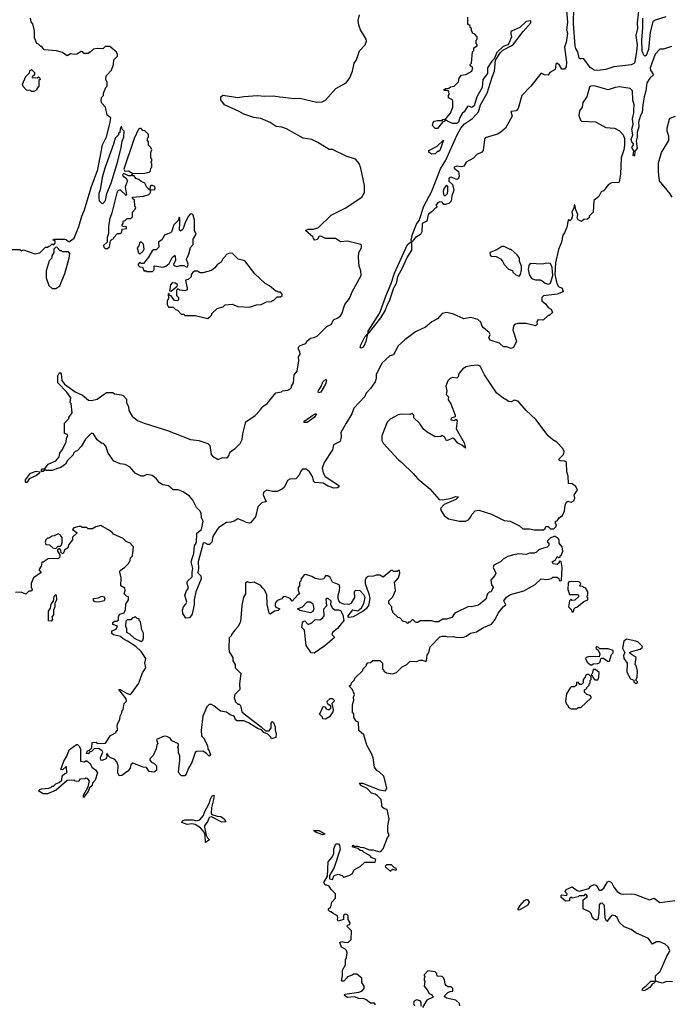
# Model space of a CAD drawing. Extents: x 2386423 to 2568864, y 578392 to 761999.
# Tile 51 of 256: x 2466492 to 2472135, y 628959 to 637492. Entities that reach past the tile are written whole.
import ezdxf

# ---------------------------------------------------------------- set-up
doc = ezdxf.new("R2010")
doc.units = 0

msp = doc.modelspace()

# ---------------------------------------------------------------- linework, layer by layer
at = {"layer": '0CON05XD'}
for points in [[(2471225.8, 637675.8), (2471242.1, 637472.1), (2471235.7, 637405), (2471244.5, 637374.5), (2471232.5, 637295), (2471216.1, 637253.9), (2471234, 637125), (2471232, 637085), (2471217.5, 637065), (2471195, 637064), (2471175, 637097.5), (2471153, 637117), (2471143, 637107), (2471135, 637060), (2471090, 637035), (2471075, 637012.5), (2471045, 637013.3), (2471015, 637030), (2470926.2, 636915), (2470846.7, 636835), (2470815, 636722.5), (2470797, 636703), (2470753, 636697), (2470762.5, 636655), (2470705, 636553.3), (2470665, 636517.5), (2470635, 636500), (2470530, 636470), (2470522.5, 636455), (2470512.5, 636357.5), (2470500, 636345), (2470457, 636323), (2470428.3, 636291.7), (2470365, 636256.7), (2470345, 636222.5), (2470325, 636216.7), (2470287, 636223), (2470260, 636215), (2470260, 636205), (2470297.1, 636177.1), (2470303.3, 636135), (2470296.2, 636113.8), (2470285, 636106), (2470235, 636126.7), (2470223.9, 636126.1), (2470213.3, 636115), (2470213, 636093), (2470246.7, 636065), (2470256.2, 636015), (2470240, 635965), (2470235, 635920), (2470215, 635900), (2470185, 635890), (2470171.7, 635891.7), (2470155, 635910), (2470135, 635912.5), (2470120, 635905), (2470102.5, 635885), (2470110, 635875), (2470108.3, 635861.7), (2470095, 635860), (2470070, 635830), (2470033.8, 635805), (2470023.9, 635746.1), (2469982.5, 635725), (2469980.8, 635655), (2469969.5, 635630.5), (2469923.8, 635605), (2469895, 635570), (2469890, 635570), (2469888.3, 635581.7), (2469897.8, 635635), (2469935, 635720), (2469957.3, 635752.7), (2469998.6, 635875), (2470067.1, 636005), (2470140.7, 636199.3), (2470186.9, 636275), (2470282.6, 636487.4), (2470317.8, 636552.2), (2470349, 636591), (2470420.4, 636635), (2470470.5, 636695), (2470489.2, 636755), (2470546.5, 636855), (2470588.6, 636995), (2470609.2, 637045), (2470619.5, 637140.5), (2470661.5, 637208.5), (2470681.5, 637228.5), (2470753.8, 637265), (2470775, 637281.8), (2470859.1, 637390.9), (2470926.7, 637465), (2470925, 637482.5), (2470885, 637476.2), (2470830, 637425), (2470763.3, 637396.7), (2470753.2, 637386.8), (2470750.5, 637370.5), (2470758, 637345), (2470734, 637285), (2470725, 637273.3), (2470685, 637258.8), (2470631.4, 637208.6), (2470607.7, 637152.3), (2470587.5, 637132.5), (2470550, 637075), (2470550, 637025), (2470508.8, 636975), (2470503.3, 636905), (2470456, 636825), (2470433.8, 636745), (2470415, 636731.2), (2470385, 636743.3), (2470375, 636740), (2470346.7, 636695), (2470329.5, 636680.5), (2470308.8, 636645), (2470298, 636605), (2470285, 636593.8), (2470245, 636592.5), (2470201.7, 636611.7), (2470195, 636620), (2470185, 636620), (2470175, 636610), (2470161.7, 636608.3), (2470115, 636550), (2470095, 636550), (2470072.5, 636575), (2470078.3, 636601.7), (2470087, 636613), (2470115, 636620), (2470155, 636620), (2470163, 636627), (2470185, 636630), (2470227.7, 636682.3), (2470248.8, 636735), (2470250, 636785), (2470245, 636797.5), (2470210, 636815), (2470210, 636835), (2470217.5, 636845), (2470215, 636870), (2470205, 636880), (2470175, 636880), (2470170, 636885), (2470185, 636897.5), (2470215, 636900), (2470228.3, 636911.7), (2470260, 636915), (2470297, 636953), (2470303.3, 636985), (2470325, 637012.5), (2470361.7, 637018.3), (2470413, 637047), (2470422.5, 637075), (2470400, 637095), (2470400, 637105), (2470410, 637115), (2470420, 637215), (2470430, 637225), (2470431.7, 637248.3), (2470460, 637265), (2470460, 637275), (2470450, 637285), (2470450, 637315), (2470460, 637325), (2470460, 637345), (2470438.3, 637368.3), (2470420, 637375), (2470420, 637385), (2470410, 637395), (2470410, 637415), (2470400, 637425), (2470398.3, 637438.3), (2470380, 637455), (2470380, 637515)], [(2471860, 637565), (2471846.7, 637465), (2471851.6, 637415), (2471834.5, 637355.5), (2471846.6, 637275), (2471842.5, 637215), (2471825, 637116), (2471795, 637100), (2471646.4, 637083.6), (2471575, 637062), (2471505, 637051.2), (2471475, 637053.8), (2471438.8, 637078.8), (2471385, 637152.5), (2471365, 637157.5), (2471355, 637150), (2471345, 637160), (2471333.3, 637215), (2471315, 637242.5), (2471309.2, 637265), (2471295.5, 637455.5), (2471297.7, 637602.3)], [(2466425, 635500), (2466495, 635500), (2466505, 635490), (2466525, 635497.5), (2466625, 635462.5), (2466668.3, 635471.7), (2466715, 635520), (2466735, 635520), (2466745, 635530), (2466758.3, 635531.7), (2466775, 635550), (2466788.3, 635541.7), (2466800, 635555), (2466800, 635575), (2466781.7, 635581.7), (2466785, 635590), (2466885, 635590), (2466897, 635587), (2466915, 635570), (2466925, 635570), (2466965, 635600), (2467005, 635700), (2467030.3, 635789.7), (2467055.5, 635845), (2467112.5, 636037.5), (2467171.5, 636195), (2467210.7, 636409.3), (2467245, 636476.7), (2467275, 636590), (2467281.7, 636641.7), (2467250, 636665), (2467237.5, 636735), (2467205, 636770), (2467200, 636785), (2467203, 636817), (2467220, 636835), (2467220, 636855), (2467240, 636905), (2467250, 636915), (2467251.7, 636951.7), (2467240, 636975), (2467243, 637007), (2467290, 637055), (2467307.5, 637105), (2467310, 637145), (2467340, 637175), (2467340, 637195), (2467330, 637215), (2467275, 637260), (2467235, 637260), (2467215, 637240), (2467165, 637242.5), (2467133, 637237), (2467105, 637210), (2467095, 637210), (2467085, 637200), (2467045, 637200), (2467040, 637215), (2467025, 637216.7), (2466987, 637193), (2466965, 637190), (2466933.8, 637196.2), (2466905, 637180), (2466865, 637207.5), (2466811.7, 637221.7), (2466705, 637230), (2466685, 637260), (2466675, 637260), (2466655, 637280), (2466640, 637285), (2466620, 637335), (2466620, 637395), (2466607, 637457), (2466593, 637473), (2466587, 637507)], [(2468436, 633146), (2468385, 633167.5), (2468353.6, 633146.4), (2468325, 633136.2), (2468285, 633133.3), (2468219.5, 633090.5), (2468205, 633073.8), (2468166.4, 633013.6), (2468157.5, 632965), (2468140, 632945), (2468123, 632943), (2468099.3, 632959.3), (2468084.4, 632955.6), (2468040, 632795), (2468041.9, 632735), (2468036.7, 632705), (2468039.4, 632695), (2468062.3, 632672.3), (2468066.5, 632645), (2468019.2, 632535), (2468006.6, 632465), (2468006.4, 632423.6), (2467989.6, 632340.4), (2467965, 632307.7), (2467934.7, 632304.7), (2467907.5, 632345), (2467905.5, 632375), (2467914.5, 632405), (2467934.5, 632425.5), (2467942.2, 632445), (2467924.7, 632505), (2467938.5, 632541.5), (2467955.4, 632565), (2467945.4, 632605), (2467947.1, 632625), (2467988.9, 632665), (2467986.9, 632705), (2467994.5, 632735), (2467980, 632795), (2467990.8, 632830.8), (2468002.7, 632865), (2468008, 632932), (2468025, 632960), (2468027.5, 633042.5), (2468069.2, 633075), (2468083.3, 633145), (2468070, 633175), (2468066.2, 633215), (2468055.8, 633235.8), (2468026.7, 633265), (2467995, 633327.5), (2467963.9, 633363.9), (2467910.7, 633400.7), (2467866.4, 633416.4), (2467825, 633417.5), (2467781.7, 633451.7), (2467735, 633462.5), (2467705, 633477.5), (2467676.4, 633516.4), (2467641.7, 633541.7), (2467595, 633550), (2467565, 633537.5), (2467545, 633537.5), (2467495, 633562.5), (2467450, 633615), (2467406.4, 633636.4), (2467363, 633643), (2467310, 633665), (2467260, 633735), (2467240, 633795), (2467218.3, 633818.3), (2467201.7, 633821.7), (2467165, 633852.5), (2467133, 633903), (2467115, 633910), (2467062.7, 633857.3), (2467025, 633792.5), (2466990, 633755), (2466975, 633750), (2466960, 633735), (2466955, 633720), (2466907, 633673), (2466889.5, 633640.5), (2466848.3, 633611.7), (2466821.7, 633601.7), (2466775, 633585.8), (2466726.1, 633586.1), (2466715, 633592.5), (2466695, 633576.7), (2466685, 633577.5), (2466680, 633585), (2466690.5, 633599.5), (2466710, 633600), (2466739.1, 633640.9), (2466805, 633669.2), (2466833.8, 633705), (2466841.2, 633735), (2466865, 633767.5), (2466895.8, 633835), (2466897.5, 633865), (2466910, 633885), (2466908.3, 633898.3), (2466880, 633905), (2466882.5, 633995), (2466920, 634035), (2466920, 634045), (2466947.5, 634085), (2466940, 634165), (2466930, 634175), (2466936.2, 634215), (2466900.6, 634265), (2466823.1, 634345), (2466823.8, 634405), (2466835, 634428), (2466845, 634433.3), (2466852.7, 634422.7), (2466857.5, 634365), (2466882.5, 634335), (2466975, 634267.5), (2467038.3, 634238.3), (2467090, 634195), (2467115, 634192.5), (2467165, 634202.5), (2467245, 634260), (2467301.7, 634261.7), (2467315, 634250), (2467375, 634242.5), (2467390, 634235), (2467420, 634205), (2467420, 634175), (2467437, 634137), (2467440, 634105), (2467467.5, 634055), (2467515, 634020), (2467572.5, 633995), (2467775, 633932.5), (2467972.5, 633855), (2468045, 633846.2), (2468125, 633820), (2468141.7, 633801.7), (2468154.4, 633725), (2468165, 633708.8), (2468215, 633680), (2468251.7, 633698.3), (2468285, 633696.2), (2468300, 633705), (2468320.7, 633749.3), (2468360, 633775), (2468405, 633820), (2468422.5, 633855), (2468427, 633903), (2468453.6, 634006.4), (2468535, 634063.3), (2468575.9, 634104.1), (2468600.5, 634139.5), (2468640, 634165), (2468715, 634257.5), (2468761.7, 634268.3), (2468773, 634277), (2468817, 634283), (2468835, 634290), (2468850, 634305), (2468850, 634315), (2468867.5, 634345), (2468872.5, 634415), (2468897.5, 634445), (2468912.5, 634535), (2468910.7, 634569.3), (2468926.2, 634595), (2468923.3, 634615), (2468911.2, 634635), (2468911.2, 634655), (2468925, 634668), (2468973, 634687), (2468983.6, 634706.4), (2469015, 634732.5), (2469045, 634737.5), (2469075, 634752.5), (2469155, 634832.5), (2469195.6, 634854.4), (2469215, 634890), (2469252.7, 634907.3), (2469273.8, 634925), (2469285.8, 634944.2), (2469313.3, 635025), (2469353.3, 635075), (2469376.2, 635135), (2469453.3, 635275), (2469452.5, 635315), (2469437.5, 635355), (2469431.2, 635431.2), (2469433.3, 635475), (2469457.5, 635515), (2469457, 635537), (2469450, 635545), (2469335, 635573.8), (2469275, 635567.5), (2469230, 635595), (2469145, 635596.7), (2469105, 635617.5), (2469087, 635613), (2469075, 635587.5), (2469053, 635583), (2469040, 635595), (2469038.3, 635608.3), (2468972.5, 635665), (2468995, 635677.5), (2469041.7, 635678.3), (2469085, 635690), (2469195, 635797.5), (2469315, 635860), (2469460, 635955), (2469482, 635995), (2469483.8, 636055), (2469451.2, 636205), (2469436.7, 636245), (2469405, 636282.5), (2469325, 636310), (2469205, 636367.5), (2469175, 636367.5), (2469078.3, 636428.3), (2469025, 636453.3), (2468950, 636465), (2468805, 636546.7), (2468765, 636560), (2468716.4, 636566.4), (2468665, 636602.5), (2468585, 636637.5), (2468523.6, 636643.6), (2468435, 636672.5), (2468396.7, 636696.7), (2468270, 636755), (2468237.3, 636797.3), (2468237.5, 636825), (2468255, 636839.2), (2468385, 636817.5), (2468435, 636827.5), (2468555, 636836.7), (2468615, 636830), (2468695, 636832.5), (2468750, 636825), (2468875, 636810), (2468923, 636813), (2469068.3, 636778.3), (2469115, 636780), (2469145, 636793.8), (2469233.3, 636895), (2469322.5, 636945), (2469355, 636990), (2469377.5, 637045), (2469392.5, 637115), (2469412.5, 637145), (2469438.3, 637221.7), (2469487.5, 637275), (2469500, 637305), (2469497.5, 637325), (2469447.5, 637405), (2469433.3, 637445), (2469426.7, 637485), (2469440, 637535)], [(2472095, 637516.9), (2472005, 637489.2), (2471983.3, 637475), (2471960.4, 637385), (2471947.1, 637235), (2471925, 637181.2), (2471915, 637176.7), (2471905, 637186.2), (2471890.5, 637220.5), (2471889.3, 637315), (2471896.9, 637425), (2471895.3, 637504.7)], [(2472145, 637260), (2472127, 637253), (2472075, 637237.5), (2472045, 637236.7), (2472005, 637192.5), (2471960.8, 637075), (2471963.8, 637055), (2471990, 637015), (2471956.7, 636985), (2471930, 636945), (2471923, 636877), (2471907.5, 636825), (2471896.2, 636755), (2471891.2, 636688.8), (2471875, 636662.5), (2471860, 636605), (2471861.9, 636565), (2471848.6, 636515), (2471848, 636475), (2471838.8, 636438.8), (2471848, 636375), (2471828.3, 636351.7), (2471825, 636312.5), (2471815, 636310), (2471813.3, 636315), (2471820, 636355), (2471801.2, 636385), (2471817.5, 636415), (2471802.5, 636432.5), (2471796.2, 636455), (2471810, 636495), (2471801.2, 636545), (2471812, 636585), (2471806.8, 636633.2), (2471818.9, 636685), (2471818.2, 636708.2), (2471820.6, 636755), (2471811.1, 636795), (2471805.6, 636875), (2471787, 636897), (2471695, 636909.2), (2471655.8, 636904.2), (2471595, 636886), (2471475, 636918.8), (2471445, 636916.2), (2471435, 636907.5), (2471410, 636825), (2471377.5, 636775), (2471370, 636735), (2471346.2, 636703.8), (2471343, 636663), (2471355, 636622.5), (2471365, 636612.5), (2471485, 636606.7), (2471575, 636557.5), (2471651.7, 636551.7), (2471695, 636530), (2471727.5, 636495), (2471737, 636463), (2471737.5, 636405), (2471732.5, 636365), (2471707.5, 636295), (2471702.5, 636155), (2471690, 636085), (2471685, 636080), (2471625, 636077.5), (2471600, 636065), (2471555, 636010), (2471535, 636000), (2471515, 635960), (2471472.5, 635925), (2471467, 635823), (2471431.7, 635788.3), (2471430, 635775), (2471417, 635763), (2471385, 635760), (2471365, 635742.5), (2471335, 635756.7), (2471326.7, 635775), (2471333.3, 635805), (2471316.7, 635845), (2471307, 635887), (2471300, 635885), (2471297, 635863), (2471280, 635825), (2471286.7, 635795), (2471277, 635763), (2471265, 635750), (2471255, 635760), (2471250, 635755), (2471236.7, 635695), (2471217.5, 635645), (2471203.3, 635625), (2471190, 635565), (2471165, 635500), (2471138, 635385), (2471132.5, 635285), (2471150, 635205), (2471165, 635181.2), (2471197.5, 635165), (2471206.7, 635135), (2471155, 635114), (2471035, 635100), (2471020, 635085), (2471020, 635055), (2471056.4, 635026.4), (2471075, 634997.5), (2471103, 634983), (2471112.5, 634955), (2471085, 634930), (2471075, 634930), (2471035, 634892.5), (2471023, 634887), (2470985, 634890), (2470978.3, 634871.7), (2470980, 634855), (2470965, 634840), (2470885, 634858.8), (2470811.4, 634858.6), (2470785, 634850), (2470773.8, 634835), (2470768.8, 634805), (2470800, 634705), (2470775, 634650), (2470755, 634642.5), (2470715, 634657.5), (2470688.3, 634658.3), (2470655, 634690), (2470573.9, 634713.9), (2470560, 634735), (2470572.5, 634765), (2470565, 634780), (2470515, 634821.2), (2470504, 634835), (2470491.2, 634871.2), (2470465, 634893.3), (2470405, 634911.2), (2470345, 634900), (2470255, 634941.2), (2470195.8, 634955.8), (2470155, 634946.2), (2470115, 634898.8), (2470065.9, 634874.1), (2470011.2, 634828.8), (2469925, 634786), (2469831.7, 634718.3), (2469775.5, 634664.5), (2469735, 634587.5), (2469701.2, 634578.8), (2469633.8, 634515), (2469583.8, 634415), (2469583.6, 634383.6), (2469574, 634355), (2469534, 634295), (2469498, 634255), (2469484, 634225), (2469390, 634125), (2469374, 634075), (2469325, 633996.7), (2469276.7, 633915), (2469281.7, 633878.3), (2469272.5, 633837.5), (2469215, 633807.5), (2469206.2, 633765), (2469132, 633655), (2469117.1, 633605), (2469124.3, 633565), (2469142.1, 633532.1), (2469250, 633465), (2469260, 633455), (2469260, 633445), (2469250, 633435), (2469216.7, 633433.3), (2469168.3, 633448.3), (2469125, 633474.2), (2469052.3, 633482.3), (2469042, 633492), (2469035, 633526.7), (2469005, 633573.3), (2468975.9, 633595.9), (2468945, 633596.2), (2468929.3, 633580.7), (2468917.5, 633545), (2468886.1, 633513.9), (2468835, 633508.8), (2468815, 633498.8), (2468785, 633437.5), (2468772.5, 633425), (2468725.9, 633404.1), (2468683.9, 633403.9), (2468635, 633416.2), (2468615, 633403.3), (2468606.1, 633393.9), (2468604, 633375), (2468630, 633315), (2468595, 633306.7), (2468558.3, 633271.7), (2468536.2, 633185), (2468495, 633132.5), (2468485, 633127.5), (2468456.7, 633133.3), (2468436, 633146)], [(2466615, 636870), (2466595, 636870), (2466585, 636880), (2466551.7, 636881.7), (2466523, 636913), (2466517.5, 636935), (2466545, 637000), (2466578.3, 637031.7), (2466581.7, 637048.3), (2466595, 637060), (2466620, 637035), (2466620, 637015), (2466601.7, 636998.3), (2466601.7, 636991.7), (2466645, 636990), (2466655, 636997.5), (2466667, 636987), (2466670, 636975), (2466660, 636965), (2466660, 636915), (2466640, 636895), (2466640, 636885), (2466615, 636870)], [(2472150, 635955), (2472133.6, 635983.6), (2472042.5, 636095), (2472032.5, 636175), (2472033, 636253), (2472059.3, 636340.7), (2472122.5, 636445), (2472121.7, 636481.7), (2472107.5, 636525), (2472107.5, 636555), (2472128.3, 636631.7), (2472135, 636640), (2472180, 636655)], [(2467215, 635900), (2467235.8, 635925), (2467247.5, 635985), (2467285.8, 636075), (2467343.8, 636265), (2467373.3, 636385), (2467380.7, 636439.3), (2467396.2, 636475), (2467397.5, 636525), (2467380, 636545), (2467375, 636570), (2467363, 636547), (2467360, 636515), (2467350, 636505), (2467350, 636495), (2467320, 636465), (2467307, 636413), (2467230, 636205), (2467208.8, 636125), (2467191.7, 636018.3), (2467177.5, 635985), (2467177.5, 635945), (2467181.7, 635921.7), (2467201.7, 635901.7), (2467215, 635900)], [(2467475, 636160), (2467575, 636163.3), (2467615, 636170), (2467628.3, 636181.7), (2467630, 636205), (2467640, 636215), (2467640, 636245), (2467630, 636255), (2467640, 636265), (2467640, 636285), (2467630, 636295), (2467630, 636345), (2467637.5, 636365), (2467630, 636385), (2467610, 636405), (2467610, 636435), (2467600, 636445), (2467600, 636465), (2467610, 636475), (2467608.3, 636498.3), (2467578.3, 636528.3), (2467561.7, 636531.7), (2467545, 636550), (2467535, 636550), (2467523.3, 636545), (2467485, 636462.5), (2467396.4, 636196.4), (2467405, 636180), (2467435, 636182.5), (2467475, 636160)], [(2470065, 636327.5), (2470055, 636332.5), (2470040, 636345), (2470041.7, 636358.3), (2470113, 636397), (2470168.3, 636448.3), (2470135, 636360), (2470125, 636350), (2470115, 636350), (2470095, 636330), (2470065, 636327.5)], [(2467255, 635510), (2467270, 635525), (2467280, 635575), (2467295, 635590), (2467310, 635595), (2467310, 635605), (2467341.7, 635638.3), (2467365, 635640), (2467378.3, 635651.7), (2467381.7, 635678.3), (2467418.3, 635681.7), (2467418.3, 635698.3), (2467385, 635700), (2467380, 635705), (2467380, 635715), (2467390, 635725), (2467390, 635745), (2467408.3, 635751.7), (2467425, 635770), (2467455, 635770), (2467470, 635785), (2467470, 635825), (2467495, 635850), (2467500, 635865), (2467490, 635875), (2467487, 635927), (2467471.7, 635941.7), (2467470, 635955), (2467565, 635963.3), (2467611.7, 635978.3), (2467625, 635990), (2467630, 636005), (2467620, 636020), (2467660.7, 636019.3), (2467668.3, 636031.7), (2467665, 636046.7), (2467645, 636056.2), (2467630, 636055), (2467623, 636047), (2467620, 636020), (2467615, 636020), (2467595, 636040), (2467576.7, 636076.7), (2467545, 636090), (2467526.7, 636106.7), (2467500, 636115), (2467485, 636140), (2467475, 636140), (2467465, 636150), (2467455, 636140), (2467435, 636140), (2467395, 636160), (2467385, 636147.5), (2467390, 636135), (2467413, 636123), (2467427.5, 636095), (2467407.5, 636045), (2467420, 635975), (2467415, 635970), (2467365, 636016.7), (2467345, 636010), (2467335, 635992.5), (2467292.5, 635817.5), (2467275, 635770), (2467263.6, 635703.6), (2467261.7, 635638.3), (2467250, 635605), (2467250, 635565), (2467220, 635535), (2467221.7, 635521.7), (2467235, 635510), (2467255, 635510)], [(2470185, 635967.5), (2470202.5, 635985), (2470206.2, 636005), (2470206.4, 636046.4), (2470195, 636057.5), (2470175, 636032.5), (2470166.2, 636005), (2470169.3, 635979.3), (2470175, 635970), (2470185, 635967.5)], [(2467645, 635310), (2467660, 635325), (2467660, 635355), (2467665, 635360), (2467735, 635347.5), (2467760, 635355), (2467789.3, 635380.7), (2467815, 635430), (2467835, 635450), (2467840, 635445), (2467842.5, 635405), (2467827.5, 635375), (2467830.7, 635360.7), (2467855, 635353.3), (2467885, 635362.5), (2467915, 635362.5), (2467935, 635350), (2467948.3, 635351.7), (2467952.5, 635375), (2467940, 635415), (2467943, 635427), (2467957, 635453), (2467973, 635517), (2467997, 635543), (2467998.3, 635591.7), (2468022.5, 635635), (2468010, 635665), (2468007.5, 635755), (2467997, 635797), (2467988.3, 635808.3), (2467975, 635810), (2467955, 635787.5), (2467923.3, 635725), (2467906.1, 635673.9), (2467885, 635660), (2467877.5, 635675), (2467882.5, 635725), (2467880, 635775), (2467875, 635780), (2467868.3, 635751.7), (2467830, 635715), (2467810, 635655), (2467800, 635645), (2467747.5, 635625), (2467726.4, 635583.6), (2467697.5, 635565), (2467699.3, 635520.7), (2467675, 635497.5), (2467652.5, 635497.5), (2467641.7, 635488.3), (2467610, 635435), (2467565, 635380), (2467545, 635380), (2467535, 635390), (2467520, 635375), (2467520, 635365), (2467535, 635350), (2467558.3, 635348.3), (2467571.7, 635311.7), (2467585, 635320), (2467595, 635310), (2467645, 635310)], [(2466805, 635162.5), (2466840, 635185), (2466885, 635293.8), (2466922.5, 635425), (2466926, 635465), (2466915, 635480), (2466865, 635480), (2466855, 635490), (2466845, 635490), (2466815, 635520), (2466801.7, 635518.3), (2466790, 635505), (2466790, 635475), (2466770, 635445), (2466770, 635425), (2466748.3, 635401.7), (2466722.5, 635315), (2466722.5, 635255), (2466745, 635190), (2466773, 635163), (2466805, 635162.5)], [(2467535, 635460), (2467563, 635487), (2467572.5, 635505), (2467567, 635547), (2467545, 635567.5), (2467533, 635557), (2467527, 635533), (2467512.5, 635515), (2467522.5, 635472.5), (2467535, 635460)], [(2469515, 634773.3), (2469515, 634793.3), (2469617.2, 634952.8), (2469667.4, 635095), (2469714.2, 635205), (2469743, 635297), (2469855, 635544.5), (2469890, 635570), (2469891.5, 635495), (2469855, 635439.2), (2469807.8, 635332.2), (2469769.6, 635265), (2469757.7, 635205), (2469733.2, 635165), (2469697.9, 635052.1), (2469676.7, 635015), (2469663.5, 634975), (2469620.5, 634909.5), (2469515, 634773.3)], [(2470825, 635270), (2470836.4, 635283.6), (2470843.3, 635325), (2470843.3, 635355), (2470828.3, 635398.3), (2470826.7, 635425), (2470807.5, 635455), (2470755, 635500), (2470745, 635500), (2470695, 635527.5), (2470675, 635527.5), (2470631.7, 635498.3), (2470570, 635475), (2470571.7, 635451.7), (2470585, 635442.5), (2470625, 635440), (2470661.2, 635421.2), (2470680.7, 635400.7), (2470695, 635370), (2470731.7, 635331.7), (2470765, 635320), (2470770, 635305), (2470795, 635280), (2470825, 635270)], [(2468125, 634902.5), (2468148.3, 634921.7), (2468160, 634935), (2468160, 634945), (2468205, 634990), (2468257, 635003), (2468275, 635020), (2468335, 635026.7), (2468385, 635007.5), (2468485, 635000), (2468545, 635020), (2468587, 635023), (2468633, 635047), (2468675, 635050), (2468685, 635060), (2468695, 635060), (2468725, 635090), (2468755, 635090), (2468768.3, 635101.7), (2468770, 635115), (2468755, 635130), (2468735, 635130), (2468725, 635140), (2468715, 635140), (2468660, 635185), (2468620, 635205), (2468530.7, 635290.7), (2468445, 635402.5), (2468386.4, 635416.4), (2468335, 635468.8), (2468305, 635466.7), (2468280, 635455), (2468278.3, 635441.7), (2468255, 635420), (2468239.3, 635390.7), (2468205, 635367.5), (2468185, 635342.5), (2468155, 635320), (2468081.7, 635298.3), (2468058.3, 635298.3), (2468035, 635312.5), (2468008.3, 635311.7), (2467991.7, 635298.3), (2467980, 635285), (2467980, 635265), (2467955, 635240), (2467930, 635235), (2467946.4, 635166.4), (2467945, 635150), (2467925, 635142.5), (2467885, 635147.5), (2467865, 635160), (2467852.5, 635147.5), (2467853, 635103), (2467870, 635085), (2467870, 635065), (2467860, 635055), (2467835, 635060), (2467805, 635100), (2467791.7, 635101.7), (2467788.3, 635118.3), (2467780, 635115), (2467782.5, 635075), (2467772.5, 635055), (2467772.5, 635025), (2467781.7, 635001.7), (2467825, 635000), (2467845, 634980), (2467860, 634975), (2467891.7, 634941.7), (2467915, 634940), (2467925, 634930), (2468015, 634930), (2468125, 634902.5)], [(2471075, 635200), (2471085, 635202.5), (2471095, 635210), (2471117.5, 635275), (2471110, 635345), (2471095, 635380), (2471065, 635382.5), (2471025, 635372.5), (2470920.7, 635379.3), (2470908.3, 635361.7), (2470902.3, 635327.7), (2470910, 635285), (2470930.7, 635250.7), (2470965, 635237.5), (2471007, 635237), (2471025, 635230), (2471048.3, 635208.3), (2471075, 635200)], [(2467805, 635140), (2467858.3, 635181.7), (2467860, 635195), (2467845, 635210), (2467815, 635212.5), (2467800, 635195), (2467792.5, 635142.5), (2467805, 635140)], [(2469455, 634645.8), (2469445, 634652.5), (2469451.6, 634675), (2469485, 634742.5), (2469508.8, 634768.8), (2469495.8, 634704.2), (2469480.5, 634669.5), (2469465, 634651.9), (2469455, 634645.8)], [(2471035, 633070), (2471048.3, 633081.7), (2471055, 633100), (2471075, 633100), (2471095, 633080), (2471125, 633080), (2471145, 633100), (2471147.5, 633115), (2471140, 633125), (2471140, 633145), (2471155, 633150), (2471170, 633175), (2471200, 633195), (2471217.5, 633235), (2471223.3, 633285), (2471235, 633310), (2471245, 633320), (2471275, 633310), (2471298.3, 633321.7), (2471307.5, 633345), (2471302.5, 633375), (2471330, 633415), (2471315, 633447.5), (2471285, 633470), (2471253, 633473), (2471250, 633535), (2471237.5, 633575), (2471233.6, 633653.6), (2471220, 633665), (2471178.3, 633668.3), (2471170, 633675), (2471172.5, 633685), (2471207.5, 633725), (2471215, 633750), (2471202.5, 633775), (2471151.2, 633831.2), (2471115, 633851.2), (2471075, 633886), (2470967.4, 634027.4), (2470885, 634106.2), (2470815, 634186.7), (2470785, 634196.2), (2470755, 634180), (2470735, 634183.8), (2470675, 634220), (2470627.9, 634257.9), (2470523.8, 634415), (2470485, 634490), (2470465, 634498.8), (2470405, 634491.2), (2470365, 634482.5), (2470335, 634466.7), (2470301.2, 634425), (2470293.9, 634396.1), (2470285, 634386.7), (2470245, 634391.2), (2470225, 634383.3), (2470206.4, 634363.6), (2470187.5, 634315), (2470196.7, 634275), (2470190, 634245), (2470210, 634225), (2470208.3, 634198.3), (2470231.7, 634161.7), (2470270, 634065), (2470268.3, 634051.7), (2470235, 634040), (2470232.5, 634025), (2470265, 634020), (2470275, 634030), (2470287, 634017), (2470277.5, 633945), (2470346.2, 633825), (2470360, 633780), (2470326.1, 633806.1), (2470291.2, 633821.2), (2470266.7, 633855), (2470250, 633865), (2470195, 633842.5), (2470176.4, 633876.4), (2470155, 633887.5), (2470145, 633880), (2470095, 633877.5), (2470025, 633917.5), (2469993.6, 633943.6), (2469960, 633995), (2469911.7, 634041.7), (2469910, 634065), (2469895, 634080), (2469875, 634070), (2469805, 634072.5), (2469775, 634067.5), (2469705, 634030), (2469680, 634005), (2469633.3, 633885), (2469633.3, 633845), (2469645, 633822.5), (2469778.3, 633678.3), (2469806.7, 633655), (2469905, 633560), (2469944.1, 633514.1), (2470050, 633425), (2470131.2, 633335), (2470155, 633330.9), (2470225, 633341.4), (2470275, 633360), (2470296.7, 633356.7), (2470275.5, 633334.5), (2470175, 633290.6), (2470143.3, 633255), (2470146.4, 633236.4), (2470172.5, 633195), (2470210, 633165), (2470307, 633147), (2470360, 633145), (2470385, 633157.5), (2470406.1, 633183.9), (2470412.5, 633205), (2470443.6, 633236.4), (2470475, 633242.5), (2470585, 633207.5), (2470693, 633153), (2470747, 633147), (2470827, 633107), (2470855, 633080), (2470915, 633080), (2470955, 633070), (2471035, 633070)], [(2469085, 634257.5), (2469080, 634265), (2469085, 634280), (2469107, 634313), (2469121.2, 634355), (2469147, 634377), (2469152.5, 634365), (2469145, 634332.5), (2469105, 634263.3), (2469085, 634257.5)], [(2468960, 634000), (2468956.2, 634005), (2468965.8, 634015), (2469035, 634065.9), (2469055, 634077.1), (2469065.8, 634075.8), (2469045, 634043.5), (2468985, 634001.4), (2468960, 634000)], [(2466545, 633480), (2466542, 633485), (2466543.5, 633505), (2466587.7, 633562.3), (2466635, 633580.6), (2466667.5, 633575), (2466661.7, 633558.3), (2466638.9, 633541.1), (2466575, 633514), (2466555, 633482.5), (2466545, 633480)], [(2466805, 632910), (2466825, 632930), (2466845, 632930), (2466855, 632940), (2466860.7, 632959.3), (2466860, 633005), (2466845, 633027.5), (2466825, 633037.5), (2466791.7, 633018.3), (2466775, 633017.5), (2466745, 633000), (2466735, 633000), (2466720, 632985), (2466712.5, 632965), (2466720, 632945), (2466751.7, 632941.7), (2466780, 632915), (2466805, 632910)], [(2469477.5, 631295), (2469433, 631333), (2469430, 631405), (2469411.7, 631411.7), (2469390, 631445), (2469390, 631475), (2469380, 631485), (2469380, 631555), (2469390, 631595), (2469388.3, 631621.7), (2469397.5, 631645), (2469375, 631690), (2469350, 631715), (2469368.3, 631731.7), (2469370, 631745), (2469395, 631770), (2469400, 631785), (2469465, 631850), (2469470, 631865), (2469500, 631895), (2469500, 631905), (2469511.7, 631918.3), (2469535, 631920), (2469555, 631940), (2469615, 631940), (2469640, 631915), (2469640, 631865), (2469650, 631855), (2469650, 631845), (2469673, 631833), (2469725, 631822.5), (2469760, 631835), (2469810, 631885), (2469850, 631905), (2469878.3, 631931.7), (2469935, 631930), (2469965, 631942.5), (2469985, 631942.5), (2470015, 631930), (2470021.7, 631938.3), (2470027.5, 631985), (2470041.7, 632008.3), (2470052, 632058), (2470135, 632142.5), (2470155, 632150), (2470185, 632150), (2470205, 632143.3), (2470255, 632146.7), (2470275, 632140), (2470335, 632138.8), (2470365, 632150), (2470402.5, 632175), (2470455, 632188), (2470515.8, 632224.2), (2470585, 632253.8), (2470617.1, 632292.9), (2470641.2, 632348.8), (2470686.1, 632403.9), (2470708.3, 632421.7), (2470692.5, 632455), (2470713.6, 632486.4), (2470748.3, 632511.7), (2470813, 632527), (2470865, 632543.3), (2470938.3, 632581.7), (2470963, 632597), (2471015, 632647.5), (2471065, 632640), (2471105, 632650), (2471115, 632660), (2471155, 632660), (2471168.3, 632648.3), (2471171.7, 632631.7), (2471185, 632630), (2471190, 632635), (2471197.5, 632745), (2471187, 632797), (2471171.7, 632798.3), (2471170, 632785), (2471155, 632770), (2471120, 632775), (2471110, 632795), (2471138.3, 632811.7), (2471155, 632840), (2471165, 632830), (2471180, 632835), (2471180, 632845), (2471192.5, 632855), (2471202.5, 632885), (2471197.5, 632925), (2471170, 632955), (2471170, 632985), (2471162.5, 632995), (2471135, 633012.5), (2471125, 633012.5), (2471091.7, 632998.3), (2471070, 632975), (2471070, 632965), (2471080, 632955), (2471080, 632935), (2471068.3, 632921.7), (2471015, 632907.5), (2470995, 632897.5), (2470973.6, 632876.4), (2470955, 632870), (2470915, 632870), (2470885, 632857.5), (2470822.5, 632862.5), (2470775.9, 632854.1), (2470725, 632838.8), (2470685, 632816.7), (2470662.5, 632795), (2470603.9, 632766.1), (2470600, 632745), (2470621.2, 632695), (2470614.1, 632675.9), (2470577.5, 632635), (2470583, 632593), (2470597.5, 632575), (2470580, 632535), (2470565, 632530), (2470550, 632515), (2470535, 632470), (2470471.7, 632418.3), (2470415, 632403.3), (2470385, 632406.2), (2470277.5, 632355), (2470263.3, 632345), (2470239.3, 632310.7), (2470195, 632297.5), (2470163.6, 632296.4), (2470125, 632272.5), (2470095, 632272.5), (2470065, 632282.5), (2469966.4, 632283.6), (2469945, 632267.5), (2469935, 632267.5), (2469925, 632270), (2469905, 632290), (2469895, 632290), (2469875, 632270), (2469865, 632270), (2469855, 632260), (2469845, 632270), (2469815, 632280), (2469788.3, 632308.3), (2469775, 632310), (2469730, 632355), (2469730, 632365), (2469720, 632375), (2469720, 632405), (2469693, 632433), (2469692.5, 632455), (2469728.3, 632491.7), (2469751.2, 632545), (2469742.5, 632615), (2469777.5, 632655), (2469790, 632695), (2469785, 632720), (2469775, 632720), (2469765, 632710), (2469735, 632710), (2469725, 632720), (2469715, 632720), (2469645, 632660), (2469615, 632677.5), (2469585, 632677.5), (2469561.7, 632668.3), (2469513.6, 632666.4), (2469497.5, 632655), (2469487.5, 632635), (2469487.5, 632605), (2469520, 632515), (2469528, 632475), (2469516.2, 632415), (2469496.2, 632385), (2469472.5, 632365), (2469385, 632316.7), (2469350.7, 632310.7), (2469342.5, 632315), (2469342.5, 632325), (2469381.7, 632378.3), (2469425, 632370), (2469457.5, 632395), (2469477, 632433), (2469487.5, 632485), (2469478.3, 632508.3), (2469445, 632542.5), (2469405, 632546.7), (2469393.3, 632535), (2469396.4, 632483.6), (2469365, 632432.5), (2469346.2, 632423.8), (2469305, 632426.2), (2469275, 632437.5), (2469260, 632455), (2469253.3, 632475), (2469253.3, 632505), (2469266.7, 632545), (2469268.8, 632575), (2469262.5, 632595), (2469205, 632617.5), (2469185, 632657.5), (2469165, 632672.5), (2469145, 632672.5), (2469130, 632645), (2469105, 632641.2), (2469055, 632650), (2469025, 632667.5), (2468975, 632682.5), (2468958.3, 632681.7), (2468932.5, 632645), (2468930, 632625), (2468920, 632615), (2468920, 632585), (2468908.3, 632571.7), (2468907.5, 632545), (2468920, 632515), (2468903.6, 632506.4), (2468857, 632453), (2468837, 632477), (2468795, 632492.5), (2468778.3, 632491.7), (2468765, 632472.5), (2468725, 632460), (2468707.5, 632435), (2468708.3, 632408.3), (2468715, 632400), (2468750, 632385), (2468735, 632372.5), (2468703, 632367), (2468665, 632340), (2468655, 632350), (2468640, 632425), (2468635, 632507.5), (2468615, 632550), (2468595, 632570), (2468585, 632590), (2468525, 632617.5), (2468492.5, 632612.5), (2468465, 632620), (2468451.7, 632608.3), (2468450, 632515), (2468433, 632487), (2468420, 632415), (2468407, 632273), (2468385, 632230), (2468355, 632200), (2468330, 632165), (2468330, 632155), (2468310, 632135), (2468307.5, 632045), (2468310, 632015), (2468340, 631965), (2468340, 631935), (2468360, 631905), (2468360, 631875), (2468410, 631825), (2468397.5, 631735), (2468401.7, 631688.3), (2468357, 631643), (2468352.5, 631615), (2468365, 631580), (2468385, 631560), (2468395, 631560), (2468408.3, 631548.3), (2468420, 631495), (2468454.2, 631464.2), (2468587.5, 631365), (2468625, 631330), (2468655, 631330), (2468663, 631337), (2468672.5, 631355), (2468673.3, 631395), (2468685, 631410), (2468695, 631400), (2468706.7, 631365), (2468706.7, 631335), (2468716.2, 631305), (2468715, 631270), (2468675, 631260), (2468670, 631275), (2468645, 631300), (2468610, 631315), (2468588.3, 631338.3), (2468560, 631345), (2468478.3, 631398.3), (2468435, 631416.7), (2468380, 631415), (2468363.6, 631423.6), (2468355, 631450), (2468345, 631460), (2468318.3, 631468.3), (2468285, 631490), (2468235, 631500), (2468176.1, 631546.1), (2468155, 631556.7), (2468135, 631557.5), (2468115, 631537.5), (2468080, 631455), (2468066.7, 631335), (2468070, 631285), (2468087, 631267), (2468121.7, 631201.7), (2468123, 631173), (2468137, 631157), (2468147.5, 631122.5), (2468135, 631110), (2468110, 631135), (2468081.7, 631151.7), (2468025, 631150), (2468015, 631140), (2467986.7, 631055), (2467956.7, 631005), (2467937, 630953), (2467925, 630940), (2467895, 630940), (2467875, 630960), (2467870, 630975), (2467882.5, 631075), (2467880, 631115), (2467870, 631135), (2467870, 631175), (2467862.5, 631182.5), (2467870, 631195), (2467870, 631215), (2467811.7, 631241.7), (2467796.4, 631266.4), (2467769.3, 631279.3), (2467745, 631282.5), (2467680, 631255), (2467690, 631215), (2467683, 631207), (2467677, 631173), (2467650, 631115), (2467620, 631085), (2467620, 631075), (2467637, 631057), (2467660, 631045), (2467680, 631025), (2467680, 630985), (2467655, 630970), (2467615, 630977.5), (2467592.5, 631012.5), (2467563.6, 631013.6), (2467475, 631047.5), (2467457.5, 631035), (2467450, 631005), (2467429.3, 630980.7), (2467377, 630943), (2467355, 630940), (2467342.5, 630965), (2467347.5, 631025), (2467335, 631060), (2467315, 631082.5), (2467280, 631095), (2467260, 631115), (2467255, 631130), (2467242.5, 631127.5), (2467250, 631115), (2467241.2, 631085), (2467205, 631071.2), (2467196.1, 631076.1), (2467192.3, 631097.7), (2467212.5, 631145), (2467206.4, 631156.4), (2467177, 631177), (2467138.3, 631171.7), (2467115, 631150), (2467101.7, 631148.3), (2467085, 631130), (2467071.7, 631131.7), (2467080, 631155), (2467098.3, 631161.7), (2467117.5, 631182.5), (2467121.7, 631228.3), (2467155, 631230), (2467165, 631220), (2467237, 631223), (2467280.7, 631289.3), (2467330, 631315), (2467330, 631325), (2467340, 631335), (2467337.5, 631375), (2467342.5, 631395), (2467361.7, 631428.3), (2467363, 631457), (2467377.5, 631485), (2467380, 631505), (2467390, 631515), (2467400, 631565), (2467417.5, 631585), (2467416.7, 631605), (2467353, 631687), (2467365, 631686.2), (2467425, 631651.2), (2467453.9, 631643.9), (2467467.5, 631662.5), (2467525, 631743.3), (2467558.1, 631831.9), (2467587.5, 631875), (2467577.5, 631915), (2467587.5, 631955), (2467546.7, 632016.7), (2467499.1, 632059.1), (2467427.5, 632107.5), (2467390, 632125), (2467367, 632147), (2467305, 632160), (2467293, 632173), (2467292.5, 632195), (2467329.3, 632210.7), (2467340, 632235), (2467301.7, 632251.7), (2467301.7, 632268.3), (2467315, 632280), (2467335, 632280), (2467348.3, 632291.7), (2467350.7, 632319.3), (2467360.5, 632339.5), (2467398.3, 632351.7), (2467409.3, 632380.7), (2467413.6, 632426.4), (2467437.5, 632465), (2467435, 632490), (2467420, 632495), (2467400, 632515), (2467406.7, 632545), (2467403.3, 632565), (2467370, 632585), (2467372.5, 632655), (2467360, 632705), (2467365, 632720), (2467403, 632747), (2467435, 632780), (2467450, 632805), (2467453, 632827), (2467470, 632845), (2467480, 632925), (2467450, 632955), (2467415, 632970), (2467390, 632995), (2467305, 633032.5), (2467296.4, 633046.4), (2467270, 633065), (2467195, 633107.5), (2467153, 633097), (2467125, 633080), (2467085, 633080), (2467075, 633090), (2467035, 633090), (2467025, 633100), (2467005, 633100), (2466963, 633087), (2466950, 633075), (2466990, 633045), (2466951.7, 633008.3)], [(2466951.7, 633008.3), (2466950, 632985), (2466920, 632945), (2466910, 632915), (2466880, 632895), (2466868.3, 632861.7), (2466851.7, 632871.7), (2466850, 632895), (2466838.3, 632908.3), (2466821.7, 632898.3), (2466820, 632885), (2466840, 632855), (2466840, 632835), (2466828.3, 632821.7), (2466740.7, 632819.3), (2466695, 632790), (2466685, 632790), (2466677.5, 632755), (2466660, 632725), (2466678.3, 632701.7), (2466613.6, 632656.4), (2466593, 632607), (2466592.5, 632575), (2466600, 632555), (2466595, 632540), (2466571.7, 632538.3), (2466546.7, 632513.3), (2466505, 632531.2), (2466455, 632528)], [(2471295, 632360), (2471300, 632385), (2471311.7, 632398.3), (2471325, 632400), (2471385, 632450), (2471420, 632465), (2471420, 632485), (2471410, 632495), (2471420, 632505), (2471420, 632535), (2471398.3, 632568.3), (2471385, 632570), (2471375, 632580), (2471351.7, 632581.7), (2471360, 632605), (2471345, 632620), (2471275, 632622.5), (2471255, 632620), (2471248.3, 632611.7), (2471247.5, 632555), (2471261.7, 632511.7), (2471335, 632510), (2471340, 632505), (2471338.3, 632491.7), (2471308.3, 632461.7), (2471285, 632460), (2471275, 632470), (2471260, 632455), (2471252.5, 632402.5), (2471278.3, 632378.3), (2471281.7, 632361.7), (2471295, 632360)], [(2466765, 632280), (2466743, 632283), (2466743.8, 632365), (2466759.2, 632390.8), (2466765, 632427.5), (2466787, 632453), (2466793, 632497), (2466805, 632510), (2466810, 632505), (2466812.5, 632465), (2466797, 632433), (2466797.5, 632405), (2466786.7, 632375), (2466786.7, 632335), (2466772.5, 632315), (2466777, 632293), (2466765, 632280)], [(2467175, 632444), (2467145, 632446.2), (2467133.3, 632455), (2467132.5, 632475), (2467175, 632481.2), (2467203.9, 632496.1), (2467225, 632490), (2467232, 632475), (2467224.3, 632455.7), (2467175, 632444)], [(2469015, 632352.5), (2468920.7, 632370.7), (2468902.5, 632385), (2468946.1, 632403.9), (2468985, 632447.5), (2469015, 632446.7), (2469035, 632430), (2469043.3, 632385), (2469035, 632362.5), (2469015, 632352.5)], [(2469045, 632002.5), (2469020, 632005), (2468978.3, 632068.3), (2468962.5, 632202.5), (2468940, 632225), (2468943.8, 632265), (2468955, 632280), (2468965, 632282.5), (2468995, 632250), (2469026.1, 632263.9), (2469055, 632292.5), (2469095, 632291.2), (2469120, 632305), (2469133.8, 632325), (2469131.2, 632385), (2469157.5, 632415), (2469150.7, 632469.3), (2469155, 632477.5), (2469165, 632477.5), (2469190, 632455), (2469186.7, 632425), (2469205, 632393.3), (2469225, 632378.8), (2469258.8, 632378.8), (2469275, 632372.5), (2469296.2, 632335), (2469302.5, 632285), (2469247.5, 632215), (2469205, 632180), (2469200, 632165), (2469220, 632145), (2469220, 632135), (2469140, 632065), (2469045, 632002.5)], [(2467545, 632102.5), (2467560, 632115), (2467567.5, 632135), (2467567.5, 632175), (2467553, 632203), (2467540, 632275), (2467530, 632285), (2467528.3, 632298.3), (2467511.7, 632301.7), (2467495, 632320), (2467485, 632310), (2467471.7, 632308.3), (2467455, 632290), (2467425, 632290), (2467411.7, 632278.3), (2467410, 632235), (2467420, 632215), (2467420, 632185), (2467445, 632170), (2467485, 632132.5), (2467545, 632102.5)], [(2471845, 631740), (2471850, 631755), (2471840, 631765), (2471840, 631775), (2471847.5, 631795), (2471850, 631845), (2471840, 631895), (2471830, 631905), (2471837.5, 631965), (2471777.5, 632005), (2471790, 632015), (2471873.6, 632036.4), (2471892.5, 632055), (2471891.7, 632061.7), (2471855, 632097.5), (2471835, 632107.5), (2471755, 632122.5), (2471732, 632105), (2471720, 632045), (2471740, 632005), (2471730, 631985), (2471731.2, 631955), (2471760, 631915), (2471758.3, 631838.3), (2471790.7, 631780.7), (2471818.3, 631768.3), (2471820, 631755), (2471831.7, 631741.7), (2471845, 631740)], [(2471455, 631900), (2471465, 631910), (2471505, 631912.5), (2471525, 631920), (2471535, 631960), (2471555, 631957.5), (2471595, 631930), (2471608.3, 631931.7), (2471625, 631990), (2471640, 632005), (2471640, 632025), (2471595, 632040), (2471525, 632040), (2471510, 632055), (2471495, 632060), (2471490, 632045), (2471508.3, 632028.3), (2471522.5, 631995), (2471518.3, 631971.7), (2471435, 631972.5), (2471413.3, 631966.7), (2471400, 631955), (2471413.6, 631923.6), (2471441.7, 631901.7), (2471455, 631900)], [(2471505, 631770), (2471516.4, 631793.6), (2471517.5, 631835), (2471485, 631860), (2471465, 631860), (2471457, 631823), (2471450, 631815), (2471460, 631805), (2471461.7, 631791.7), (2471481.7, 631771.7), (2471505, 631770)], [(2471325, 631520), (2471335, 631530), (2471358.3, 631531.7), (2471450, 631615), (2471450, 631625), (2471440, 631635), (2471410, 631645), (2471390, 631665), (2471390, 631685), (2471410, 631695), (2471410, 631705), (2471430, 631725), (2471430, 631735), (2471440, 631745), (2471440, 631765), (2471450, 631775), (2471448.3, 631798.3), (2471427, 631817), (2471413, 631817), (2471400, 631805), (2471397, 631793), (2471380, 631775), (2471380, 631745), (2471365, 631730), (2471351.7, 631731.7), (2471335, 631750), (2471321.7, 631748.3), (2471320, 631725), (2471305, 631710), (2471275, 631710), (2471267, 631703), (2471235, 631650), (2471227, 631587), (2471235, 631560), (2471250, 631545), (2471250, 631535), (2471275, 631520), (2471325, 631520)], [(2469145, 631430), (2469121.7, 631431.7), (2469118.3, 631448.3), (2469090, 631475), (2469098.3, 631481.7), (2469125, 631540), (2469138.3, 631538.3), (2469150.7, 631520.7), (2469165, 631512.5), (2469177, 631513), (2469190, 631525), (2469191.7, 631541.7), (2469161.7, 631561.7), (2469160, 631585), (2469185, 631610), (2469205, 631610), (2469220, 631595), (2469220, 631585), (2469200, 631565), (2469212.5, 631515), (2469207.5, 631495), (2469178.3, 631451.7), (2469145, 631430)], [(2469577.5, 628955), (2469568.3, 628968.3), (2469535, 628970), (2469498.3, 628998.3), (2469480, 629005), (2469435, 629010), (2469395, 629022.5), (2469335, 629017.5), (2469320, 629025), (2469310, 629035), (2469313, 629047), (2469435, 629063.3), (2469458.3, 629071.7), (2469480, 629095), (2469480, 629115), (2469458.3, 629148.3), (2469460, 629185), (2469415, 629220), (2469385, 629220), (2469375, 629210), (2469335, 629197.5), (2469327.5, 629185), (2469305, 629160), (2469288.3, 629158.3), (2469283.3, 629163.3), (2469293.3, 629205), (2469293.3, 629255), (2469319.3, 629300.7), (2469317.5, 629345), (2469327, 629363), (2469333.3, 629405), (2469327.5, 629425), (2469316.4, 629436.4), (2469283.9, 629453.9), (2469270, 629495), (2469285, 629502.5), (2469315, 629493.3), (2469345, 629497.5), (2469368.3, 629521.7), (2469370, 629595), (2469330, 629635), (2469341.7, 629648.3), (2469355, 629650), (2469360, 629665), (2469340, 629695), (2469340, 629725), (2469328.3, 629738.3), (2469315, 629740), (2469301.7, 629728.3), (2469300, 629695), (2469255, 629680), (2469247.5, 629695), (2469252.5, 629705), (2469250, 629725), (2469210, 629745), (2469195, 629760), (2469185, 629760), (2469170, 629775), (2469170, 629785), (2469190, 629805), (2469200, 629845), (2469231.7, 629878.3), (2469232.5, 629915), (2469193.6, 629953.6), (2469175, 629982.5), (2469155, 629992.5), (2469141.7, 629991.7), (2469130, 630015), (2469161.7, 630068.3), (2469166.7, 630193.3), (2469198.8, 630231.2), (2469215.9, 630264.1), (2469216.7, 630305), (2469235, 630350), (2469258.3, 630348.3), (2469267, 630337), (2469273, 630303), (2469220, 630145), (2469180, 630075), (2469180, 630045), (2469205, 630040), (2469220, 630075), (2469253.6, 630086.4), (2469290, 630075), (2469305, 630060), (2469355, 630077.5), (2469375, 630090), (2469395, 630127.5), (2469445, 630152.5), (2469485, 630190), (2469575, 630190), (2469580, 630215), (2469545, 630230), (2469529.3, 630249.3), (2469480, 630275), (2469465, 630290), (2469445, 630292.5), (2469425, 630310), (2469385, 630320), (2469380, 630325), (2469381.7, 630338.3), (2469395, 630330), (2469425, 630330), (2469445, 630320), (2469475, 630316.7), (2469525, 630296.7), (2469555, 630296.2), (2469615, 630280), (2469625.9, 630284.1), (2469643.3, 630305), (2469683.3, 630405), (2469697.5, 630422.5), (2469686.2, 630455), (2469683.8, 630505), (2469696.7, 630565), (2469678.3, 630648.3), (2469655, 630652.5), (2469637, 630667), (2469626.2, 630735), (2469595.5, 630765.5), (2469575, 630780), (2469545, 630790), (2469505, 630828.8), (2469452.5, 630855), (2469440, 630875), (2469465, 630876.2), (2469613, 630817), (2469665, 630810), (2469677.5, 630835), (2469650, 630935), (2469610, 630975), (2469593.6, 630983.6), (2469570, 631015), (2469557.5, 631095), (2469546.7, 631126.7), (2469502.5, 631205), (2469477.5, 631295)], [(2467045, 630752.5), (2467045, 630770), (2467087.5, 630842.5), (2467097.5, 630895), (2467080, 630915), (2467065, 630920), (2467057.5, 630912.5), (2467015, 630910), (2467005, 630890), (2466973, 630893), (2466965, 630900), (2466905, 630897.5), (2466810, 630815), (2466735, 630782.5), (2466695, 630782.5), (2466660, 630805), (2466665, 630820), (2466683, 630827), (2466745, 630832.5), (2466765, 630840), (2466775, 630850), (2466785, 630850), (2466805, 630870), (2466835, 630880), (2466858.3, 630901.7), (2466861.7, 630938.3), (2466885, 630960), (2466900, 630965), (2466898.3, 631018.3), (2466891.7, 631018.3), (2466865, 630990), (2466850, 630995), (2466874.1, 631065.9), (2466900.7, 631109.3), (2466922.5, 631165), (2466985, 631210), (2466995, 631210), (2467012.5, 631192.5), (2467019.3, 631169.3), (2467020, 631065), (2467055, 631060), (2467065, 631070), (2467075, 631070), (2467102.5, 631045), (2467117.5, 631015), (2467151.2, 630991.2), (2467168.8, 630965), (2467148.3, 630901.7), (2467123.6, 630876.4), (2467120, 630855), (2467096.7, 630835), (2467085, 630803.3), (2467045, 630752.5)], [(2468105, 630360), (2468100, 630425), (2468091.7, 630451.7), (2468059.3, 630489.3), (2468015, 630516.7), (2467985, 630522.5), (2467945, 630516.7), (2467900, 630535), (2467905, 630547.5), (2467925, 630557.5), (2467993.6, 630556.4), (2468025, 630548.8), (2468055, 630556.7), (2468086.1, 630593.9), (2468096.7, 630625), (2468140, 630705), (2468145, 630730), (2468163, 630767), (2468175, 630770), (2468177.5, 630745), (2468156.7, 630665), (2468153.3, 630613.3), (2468160, 630605), (2468205, 630590), (2468237.1, 630587.1), (2468265.5, 630565.5), (2468279.3, 630540.7), (2468245, 630536.9), (2468155, 630583.3), (2468135, 630577.5), (2468123.8, 630545), (2468096.7, 630505), (2468096.7, 630495), (2468110, 630425), (2468121.7, 630401.7), (2468140, 630385), (2468105, 630360)], [(2469121.7, 630428.3), (2469065, 630447.5), (2469040, 630465), (2469090, 630465), (2469140, 630435), (2469135, 630430), (2469121.7, 630428.3)], [(2469705, 630112.5), (2469725, 630130), (2469755, 630120), (2469760, 630125), (2469758.3, 630138.3), (2469741.7, 630141.7), (2469716.4, 630166.4), (2469673, 630167), (2469663, 630157), (2469665, 630150), (2469705, 630112.5)], [(2472155, 629152.5), (2472105, 629157.5), (2472065, 629142.5), (2472015, 629157.5), (2472007, 629167), (2472006.7, 629205), (2472046.1, 629243.9), (2472103.8, 629375), (2472123.3, 629405), (2472130, 629425), (2472117.7, 629457.7), (2472089.7, 629479.7), (2472045, 629500), (2472015, 629498.8), (2471981.2, 629481.2), (2471945, 629530), (2471835, 629577.5), (2471795, 629606.7), (2471735, 629630), (2471690.7, 629670.7), (2471675, 629710), (2471657, 629727), (2471635, 629732.5), (2471625, 629727.5), (2471585, 629677.5), (2471571.4, 629705), (2471563.9, 629815), (2471545, 629835.4), (2471527.6, 629832.4), (2471518.8, 629821.2), (2471514.4, 629745), (2471505, 629697.5), (2471495, 629687.5), (2471475, 629697.5), (2471456.4, 629716.4), (2471447.5, 629745), (2471435, 629760), (2471380, 629785), (2471380, 629865), (2471417, 629893), (2471405, 629910), (2471395, 629910), (2471385, 629900), (2471345, 629900), (2471335, 629890), (2471285, 629880), (2471272.5, 629887.5), (2471260, 629875), (2471260, 629855), (2471225, 629853.3), (2471187.5, 629885), (2471188.3, 629901.7), (2471195, 629907.5), (2471238.3, 629901.7), (2471240, 629915), (2471222.5, 629935), (2471232.5, 629955), (2471285, 629977.5), (2471326.4, 629946.4), (2471345, 629940), (2471427, 629963), (2471447, 629983), (2471475, 629996.7), (2471495, 629987.5), (2471517.5, 629947.5), (2471535, 629946.7), (2471558.8, 629965), (2471590.5, 630019.5), (2471605, 630026.2), (2471623.8, 630015), (2471644.2, 629974.2), (2471675, 629937.5), (2471705, 629917.5), (2471725, 629912.5), (2471795, 629917.5), (2471825, 629913.3), (2471955, 629863.8), (2471995, 629878.8), (2472045, 629840), (2472175, 629858)], [(2470825, 629774.2), (2470816.4, 629776.4), (2470814.3, 629785), (2470833.8, 629816.2), (2470870.4, 629859.6), (2470885, 629868.1), (2470896.8, 629866.8), (2470910, 629845), (2470900.7, 629819.3), (2470825, 629774.2)], [(2470310, 628945), (2470307, 628967), (2470273.8, 628993.8), (2470195, 629013.3), (2470177.5, 629025), (2470180, 629035), (2470205, 629060), (2470225, 629070), (2470248.3, 629071.7), (2470250, 629095), (2470235, 629110), (2470205, 629110), (2470191.7, 629121.7), (2470183, 629133), (2470177.5, 629175), (2470169.3, 629189.3), (2470155, 629200), (2470111.7, 629201.7), (2470110, 629225), (2470095, 629240), (2470031.7, 629248.3), (2470000, 629215), (2470000, 629205), (2470010, 629195), (2470000, 629185), (2470000, 629165), (2470007.5, 629155), (2470000, 629115), (2470027.5, 629085), (2470045, 629052.5), (2470063, 629043), (2470078.3, 629021.7), (2470024.1, 628995.9), (2469985, 628930)], [(2471905, 629076), (2471891.7, 629081.7), (2471899.1, 629100.9), (2471923.3, 629115), (2471965, 629160), (2471998.3, 629158.3), (2471997.5, 629145), (2471977, 629133), (2471955.9, 629104.1), (2471925, 629084), (2471905, 629076)], [(2469973.6, 628943.6), (2469973.3, 628975), (2469965, 628990), (2469935, 628996.2), (2469913.6, 628986.4), (2469907.5, 628965), (2469917.5, 628945)]]:
    msp.add_lwpolyline(points, dxfattribs=at)

doc.saveas('drawing.dxf')
